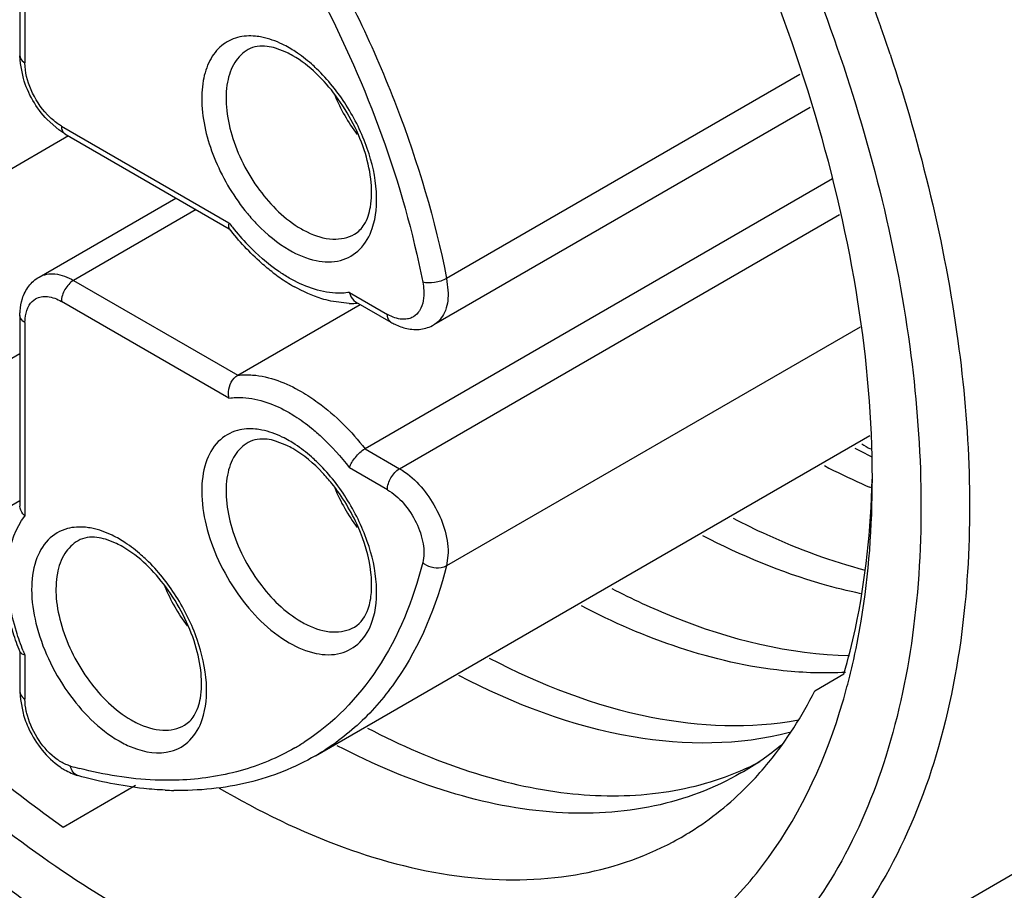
# Model space of a CAD drawing. Header units: inches. Extents: x 0 to 34, y 0 to 22.
# Tile 105 of 126: x 23.514 to 23.74, y 13.159 to 13.358. Entities that reach past the tile are written whole.
import ezdxf

# ---------------------------------------------------------------- set-up
doc = ezdxf.new("R2010")
doc.units = ezdxf.units.IN
doc.header["$LTSCALE"] = 1.87
doc.header["$MEASUREMENT"] = 0
doc.layers.get('0').update_dxf_attribs({"linetype": 'CONTINUOUS'})

msp = doc.modelspace()

# ---------------------------------------------------------------- linework, layer by layer
at = {"color": 7, "linetype": 'CONTINUOUS'}
for p, q in [((23.5142198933, 13.3932706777), (23.5142198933, 13.3498347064)), ((23.5153730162, 13.3925624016), (23.5153730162, 13.3482273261)), ((23.5753450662, 13.3506149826), (23.572786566, 13.3516104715)), ((23.5143128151, 13.3481311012), (23.5142198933, 13.3498347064)), ((23.5150122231, 13.3446777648), (23.5143128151, 13.3481311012)), ((23.6929489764, 13.3455873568), (23.6119959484, 13.298846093)), ((23.6953169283, 13.3380334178), (23.6090835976, 13.2882433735)), ((23.5231112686, 13.3328919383), (23.5204353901, 13.3352610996)), ((23.524539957, 13.3319597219), (23.5231112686, 13.3328919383)), ((23.5237246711, 13.3337618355), (23.5621212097, 13.3115921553)), ((23.5253514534, 13.331491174), (23.486142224, 13.3088522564)), ((23.524539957, 13.3319597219), (23.5621579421, 13.3102395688)), ((23.7004372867, 13.3216991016), (23.5932992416, 13.2598389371)), ((23.5186341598, 13.2991832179), (23.5499705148, 13.3172764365)), ((23.5545833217, 13.3146130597), (23.526508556, 13.2984030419)), ((23.6012092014, 13.2552718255), (23.7020296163, 13.3134842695)), ((23.526508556, 13.2984030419), (23.5641135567, 13.2766903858)), ((23.6119959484, 13.298846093), (23.6123447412, 13.295451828)), ((23.5896401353, 13.2931493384), (23.5854467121, 13.2936717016)), ((23.5897238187, 13.2956547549), (23.5984253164, 13.2906306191)), ((23.5621212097, 13.2714115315), (23.5237246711, 13.2935812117)), ((23.5641135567, 13.2766903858), (23.5921883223, 13.2929004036)), ((23.5911032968, 13.2935268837), (23.5992406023, 13.2888285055)), ((23.5142198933, 13.2903673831), (23.5142198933, 13.2466837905)), ((23.5997458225, 13.2899904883), (23.5984253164, 13.2906306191)), ((23.5153730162, 13.2887600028), (23.5153730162, 13.2444249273)), ((23.7067260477, 13.287688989), (23.6119959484, 13.2329930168)), ((23.486142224, 13.2654311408), (23.5142198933, 13.2816428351)), ((23.5819623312, 13.1895055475), (23.70897493, 13.2628410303)), ((23.5753450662, 13.2606103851), (23.572786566, 13.2616058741)), ((23.5932992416, 13.2598389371), (23.6012092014, 13.2552718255)), ((23.5984253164, 13.2504499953), (23.5897238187, 13.255474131)), ((23.709316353, 13.2508570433), (23.7089609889, 13.2510104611)), ((23.5142198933, 13.2479431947), (23.486142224, 13.2317315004)), ((23.5363706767, 13.2381114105), (23.5338121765, 13.2391068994)), ((23.6123447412, 13.2359845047), (23.6119959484, 13.2329930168)), ((23.6767882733, 13.1249207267), (23.8382536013, 13.2181487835)), ((23.5142198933, 13.2132614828), (23.5142198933, 13.2041132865)), ((23.5153730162, 13.2125532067), (23.5153730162, 13.2025059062)), ((23.6963625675, 13.2044102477), (23.7030422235, 13.2082651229)), ((23.5142198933, 13.2041132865), (23.5143126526, 13.20241101)), ((23.5143126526, 13.20241101), (23.5149302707, 13.1992404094)), ((23.5241353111, 13.1731752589), (23.5407343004, 13.1827584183))]:
    msp.add_line(p, q, dxfattribs=at)
for centre, radius, start, end in [((23.2965510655, 13.2104774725), 0.439872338, 19.5829038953, 25.3357305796), ((23.3189632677, 13.2189021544), 0.4159330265, 19.1848216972, 19.5242944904), ((23.3227764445, 13.2202240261), 0.4118972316, 18.4001706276, 19.1854633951), ((23.5661815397, 13.3316291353), 0.0210815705, 59.9514231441, 64.2357018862), ((23.5619487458, 13.3275104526), 0.0279178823, 56.5948365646, 59.964856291), ((23.6249402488, 13.3568360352), 0.0417632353, 202.4757286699, 216.8079104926), ((23.6092248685, 13.3473833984), 0.0591588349, 217.2290217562, 218.489489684), ((23.6070024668, 13.3455610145), 0.0562851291, 218.4454507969, 223.8972270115), ((23.5895558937, 13.3289732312), 0.0216713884, 239.9578605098, 244.0071616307), ((23.5986753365, 13.3347288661), 0.0435088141, 232.5969610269, 237.6139075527), ((23.5962673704, 13.3309791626), 0.0390525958, 237.6505907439, 240.6361464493), ((23.5901632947, 13.312820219), 0.0196778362, 268.4765420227, 272.8110090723), ((23.5901936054, 13.3120487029), 0.0189057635, 272.8339268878, 273.9342316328), ((23.5661815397, 13.2416245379), 0.0210815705, 59.9514231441, 64.2357018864), ((23.5619487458, 13.2375058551), 0.0279178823, 56.5948365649, 59.9648562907), ((23.7850303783, 13.4132665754), 0.1726810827, 242.5820814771, 243.9782307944), ((23.8329269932, 13.4631371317), 0.2380959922, 238.1080983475, 238.659225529), ((23.7752906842, 13.4037437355), 0.1665156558, 242.5562160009, 245.8102802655), ((23.6249389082, 13.2668306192), 0.0417616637, 202.4927235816, 216.8216699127), ((23.7717293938, 13.3958971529), 0.1578987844, 245.8223911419, 246.5765771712), ((23.5272071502, 13.2191255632), 0.0210815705, 59.9514231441, 64.2357018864), ((23.5229743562, 13.2150068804), 0.0279178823, 56.5948365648, 59.9648562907), ((23.5859678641, 13.2443335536), 0.0417654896, 202.5103992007, 216.8437767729), ((23.5895558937, 13.2389686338), 0.0216713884, 239.9578605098, 244.0071616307), ((23.5699836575, 13.2354762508), 0.0592265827, 201.7554833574, 202.7704313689), ((23.5550352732, 13.2449730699), 0.1539091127, 346.0034635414, 346.9913816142), ((23.5604938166, 13.2435964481), 0.1482796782, 344.0372273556, 346.0094641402), ((23.5646924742, 13.242416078), 0.1439183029, 343.6308414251, 344.0293333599), ((23.5505815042, 13.2164696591), 0.0216713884, 239.9578605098, 244.0071616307), ((23.5508221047, 13.2370072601), 0.0527707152, 299.9986494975, 302.7737288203), ((23.6460961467, 13.243292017), 0.0666680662, 300.013183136, 309.756901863), ((23.6531602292, 13.2472426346), 0.0665577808, 293.1540892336, 297.4872557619), ((23.5520463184, 13.2804047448), 0.0968830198, 254.2808583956, 255.5509947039), ((23.5509047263, 13.2571838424), 0.0756298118, 267.4167978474, 268.9092424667)]:
    msp.add_arc(centre, radius, start, end, dxfattribs=at)
for points, knots in [([(23.7095485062, 13.2529931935), (23.7095478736, 13.2665275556), (23.7070712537, 13.2946941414), (23.6936049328, 13.3525174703), (23.662336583, 13.4234417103), (23.6165449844, 13.4859800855), (23.5731997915, 13.5265509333), (23.5500445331, 13.5427774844), (23.5383235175, 13.5495444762)], [0, 0, 0, 0, 0.1142560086, 0.2375383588, 0.5000028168, 0.7624650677, 0.8857454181, 1, 1, 1, 1]), ([(23.5383576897, 13.1412908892), (23.5258740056, 13.148497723), (23.5012127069, 13.1657803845), (23.455047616, 13.2089901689), (23.4062777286, 13.27559663), (23.372975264, 13.351133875), (23.3586346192, 13.4127176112), (23.3559954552, 13.4427156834), (23.3559959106, 13.4571300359)], [0, 0, 0, 0, 0.1142556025, 0.2375377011, 0.5000023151, 0.76246566, 0.8857463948, 1, 1, 1, 1]), ([(23.6557562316, 13.4451380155), (23.6604077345, 13.4379322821), (23.6780138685, 13.408836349), (23.6923262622, 13.3777241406), (23.7007693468, 13.3537401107)], [0, 0, 0, 0, 0.2522294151, 1, 1, 1, 1]), ([(23.5292737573, 13.4421251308), (23.5395712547, 13.4331314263), (23.5589307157, 13.4126645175), (23.5828987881, 13.3775654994), (23.6013112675, 13.3392593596), (23.609356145, 13.3122605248), (23.6119959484, 13.298846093)], [0, 0, 0, 0, 0.244067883, 0.5000042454, 0.7559384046, 1, 1, 1, 1]), ([(23.5421561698, 13.4219281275), (23.558359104, 13.4045475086), (23.5854486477, 13.3654487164), (23.6020341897, 13.3207691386), (23.6065153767, 13.2979975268)], [0, 0, 0, 0, 0.5058910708, 1, 1, 1, 1]), ([(23.5640883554, 13.3540478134), (23.5627658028, 13.3536939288), (23.5601734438, 13.3523693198), (23.5574175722, 13.3487484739), (23.5559503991, 13.3439525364), (23.5556596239, 13.3360166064), (23.5585907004, 13.3252350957), (23.5633406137, 13.317357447), (23.5663406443, 13.3137398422)], [0, 0, 0, 0, 0.0890154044, 0.1822225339, 0.2881399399, 0.4101642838, 0.6944324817, 1, 1, 1, 1]), ([(23.5696745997, 13.3541337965), (23.5691862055, 13.3542309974), (23.5673367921, 13.3545097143), (23.5654148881, 13.3544027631), (23.5640883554, 13.3540478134)], [0, 0, 0, 0, 0.2661287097, 1, 1, 1, 1]), ([(23.5759225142, 13.3516794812), (23.5754051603, 13.3519781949), (23.5734265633, 13.3530323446), (23.5712883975, 13.3538126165), (23.5696745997, 13.3541337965)], [0, 0, 0, 0, 0.2663572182, 1, 1, 1, 1]), ([(23.7007693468, 13.3537401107), (23.7088066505, 13.3309087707), (23.7202132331, 13.2864397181), (23.7217031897, 13.2402435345), (23.7190022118, 13.2190042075)], [0, 0, 0, 0, 0.5306295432, 1, 1, 1, 1]), ([(23.5665014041, 13.3512811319), (23.5652824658, 13.3505766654), (23.5630683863, 13.3483184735), (23.5614592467, 13.3435542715), (23.5613223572, 13.3378158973), (23.5630952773, 13.3291616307), (23.5683013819, 13.3189885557), (23.5749307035, 13.3123932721), (23.5787063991, 13.3102132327)], [0, 0, 0, 0, 0.0871458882, 0.1868580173, 0.3045350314, 0.4386764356, 0.7301271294, 1, 1, 1, 1]), ([(23.572786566, 13.3516104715), (23.5721542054, 13.3517946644), (23.5700872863, 13.3522547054), (23.5677746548, 13.3520170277), (23.566501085, 13.3512816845)], [0, 0, 0, 0, 0.3093288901, 1, 1, 1, 1]), ([(23.582197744, 13.3468927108), (23.5818069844, 13.3472668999), (23.5802688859, 13.3486795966), (23.5786113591, 13.3499650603), (23.5773191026, 13.3508162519)], [0, 0, 0, 0, 0.2590594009, 1, 1, 1, 1]), ([(23.7136154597, 13.3502401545), (23.7207186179, 13.3288864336), (23.730932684, 13.2872414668), (23.7327166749, 13.2441862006), (23.7307579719, 13.2241420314)], [0, 0, 0, 0, 0.5277237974, 1, 1, 1, 1]), ([(23.5142193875, 13.3498347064), (23.5142193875, 13.3496847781), (23.5143408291, 13.3490013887), (23.5149150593, 13.3484917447), (23.5153730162, 13.3482273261)], [0, 0, 0, 0, 0.2208921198, 1, 1, 1, 1]), ([(23.5205039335, 13.3363675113), (23.5189442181, 13.3380196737), (23.5165257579, 13.3417622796), (23.5153730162, 13.3461233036), (23.5153730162, 13.3482273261)], [0, 0, 0, 0, 0.5192018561, 1, 1, 1, 1]), ([(23.5909117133, 13.3090039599), (23.5918070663, 13.3095209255), (23.5935597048, 13.3114086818), (23.5948488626, 13.3156501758), (23.5948963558, 13.3212510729), (23.5935059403, 13.3277303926), (23.5907460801, 13.334440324), (23.585754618, 13.342486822), (23.580631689, 13.347629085), (23.5767378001, 13.3498773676)], [0, 0, 0, 0, 0.0644240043, 0.1530785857, 0.2703406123, 0.4101628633, 0.5633752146, 0.719820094, 1, 1, 1, 1]), ([(23.5949642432, 13.3103148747), (23.5958739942, 13.3129861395), (23.5963396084, 13.3193529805), (23.594100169, 13.3290439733), (23.5893798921, 13.3386707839), (23.5847949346, 13.3444056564), (23.582197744, 13.3468927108)], [0, 0, 0, 0, 0.2096768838, 0.4603911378, 0.7328117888, 1, 1, 1, 1]), ([(23.5237246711, 13.3337618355), (23.5234435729, 13.3339241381), (23.5222765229, 13.3346697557), (23.5212309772, 13.3355973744), (23.5205039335, 13.3363675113)], [0, 0, 0, 0, 0.2345817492, 1, 1, 1, 1]), ([(23.5237246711, 13.3337618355), (23.5237246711, 13.333563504), (23.523771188, 13.3328980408), (23.5241270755, 13.3321975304), (23.5245397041, 13.3319592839)], [0, 0, 0, 0, 0.2939108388, 1, 1, 1, 1]), ([(23.5663406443, 13.3137398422), (23.5670618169, 13.312870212), (23.5698925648, 13.3097059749), (23.5732221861, 13.3069505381), (23.5759225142, 13.3053914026)], [0, 0, 0, 0, 0.265957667, 1, 1, 1, 1]), ([(23.5621212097, 13.3115921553), (23.5620818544, 13.3114595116), (23.5619808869, 13.3110358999), (23.5619945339, 13.3105234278), (23.5621819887, 13.3102813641)], [0, 0, 0, 0, 0.3112552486, 1, 1, 1, 1]), ([(23.5722473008, 13.3001662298), (23.5713354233, 13.3008621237), (23.5676559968, 13.3038927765), (23.5644014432, 13.3074253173), (23.5621822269, 13.3102816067)], [0, 0, 0, 0, 0.2407722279, 1, 1, 1, 1]), ([(23.5759225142, 13.3053914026), (23.5778400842, 13.3042842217), (23.5816451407, 13.3026465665), (23.5876337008, 13.3024712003), (23.592584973, 13.3052966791), (23.5943662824, 13.3085591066), (23.5949642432, 13.3103148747)], [0, 0, 0, 0, 0.2902035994, 0.533833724, 0.756907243, 1, 1, 1, 1]), ([(23.5800582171, 13.309493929), (23.5818847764, 13.3086049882), (23.585536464, 13.3073963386), (23.5894377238, 13.3081528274), (23.5909113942, 13.3090045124)], [0, 0, 0, 0, 0.5441022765, 1, 1, 1, 1]), ([(23.5759464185, 13.2989487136), (23.5751169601, 13.2994267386), (23.5716848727, 13.3016029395), (23.5685978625, 13.3043004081), (23.5664442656, 13.3065347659)], [0, 0, 0, 0, 0.235763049, 1, 1, 1, 1]), ([(23.5147874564, 13.2942244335), (23.5151152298, 13.2952429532), (23.5160791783, 13.2971924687), (23.5177172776, 13.2986538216), (23.5186341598, 13.2991832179)], [0, 0, 0, 0, 0.5026354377, 1, 1, 1, 1]), ([(23.5186345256, 13.2991825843), (23.5196967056, 13.299795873), (23.5226031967, 13.300237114), (23.5252059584, 13.2991551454), (23.526508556, 13.2984030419)], [0, 0, 0, 0, 0.4491668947, 1, 1, 1, 1]), ([(23.526508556, 13.2984030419), (23.5256822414, 13.2979259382), (23.5243761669, 13.2964196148), (23.5237246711, 13.2945353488), (23.5237246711, 13.2935812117)], [0, 0, 0, 0, 0.5000063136, 1, 1, 1, 1]), ([(23.5897238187, 13.2956547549), (23.5886717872, 13.2954851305), (23.5838609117, 13.295278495), (23.5791620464, 13.2970955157), (23.5759464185, 13.2989487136)], [0, 0, 0, 0, 0.2230711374, 1, 1, 1, 1]), ([(23.6119959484, 13.298846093), (23.6111570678, 13.2983617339), (23.6093246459, 13.2978259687), (23.6073891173, 13.297751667), (23.6065153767, 13.2979975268)], [0, 0, 0, 0, 0.5162546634, 1, 1, 1, 1]), ([(23.5854467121, 13.2936717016), (23.5847458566, 13.2938251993), (23.5818538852, 13.2945924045), (23.5790981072, 13.2958306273), (23.5771177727, 13.296943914)], [0, 0, 0, 0, 0.2400135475, 1, 1, 1, 1]), ([(23.6065153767, 13.2979975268), (23.6066367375, 13.2973808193), (23.6069263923, 13.2952324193), (23.6066459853, 13.2928820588), (23.6058385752, 13.2915528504)], [0, 0, 0, 0, 0.287823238, 1, 1, 1, 1]), ([(23.5142198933, 13.2903673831), (23.5142198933, 13.2907012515), (23.5142621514, 13.2920026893), (23.5144907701, 13.2933025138), (23.5147874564, 13.2942244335)], [0, 0, 0, 0, 0.2563582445, 1, 1, 1, 1]), ([(23.5160191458, 13.2921058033), (23.5161209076, 13.2923285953), (23.5165543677, 13.2931400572), (23.5172345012, 13.2938287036), (23.5178192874, 13.2941662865)], [0, 0, 0, 0, 0.2661833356, 1, 1, 1, 1]), ([(23.5178192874, 13.2941662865), (23.5186159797, 13.2946261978), (23.5207958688, 13.2949560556), (23.5227478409, 13.2941452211), (23.5237246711, 13.2935812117)], [0, 0, 0, 0, 0.449202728, 1, 1, 1, 1]), ([(23.5897238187, 13.2956547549), (23.5897748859, 13.2954236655), (23.5900194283, 13.2946061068), (23.5905654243, 13.2938372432), (23.591103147, 13.293526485)], [0, 0, 0, 0, 0.2759212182, 1, 1, 1, 1]), ([(23.6123447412, 13.295451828), (23.6123447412, 13.2939479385), (23.6119803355, 13.2911533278), (23.6101452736, 13.288857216), (23.6090832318, 13.2882440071)], [0, 0, 0, 0, 0.5508249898, 1, 1, 1, 1]), ([(23.5153730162, 13.2887600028), (23.5153730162, 13.2890687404), (23.515421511, 13.2902068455), (23.5156736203, 13.2913493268), (23.5160191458, 13.2921058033)], [0, 0, 0, 0, 0.2707300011, 1, 1, 1, 1]), ([(23.6058385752, 13.2915528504), (23.6057247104, 13.2913653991), (23.605243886, 13.2906763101), (23.6045558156, 13.2901280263), (23.6039911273, 13.2898707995)], [0, 0, 0, 0, 0.2611504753, 1, 1, 1, 1]), ([(23.5153730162, 13.2887600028), (23.5152012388, 13.2888591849), (23.514648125, 13.2892322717), (23.5142193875, 13.2898908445), (23.5142193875, 13.2903673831)], [0, 0, 0, 0, 0.2939052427, 1, 1, 1, 1]), ([(23.5992403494, 13.2888280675), (23.5991105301, 13.2889030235), (23.5985795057, 13.2893498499), (23.5984253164, 13.2901018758), (23.5984253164, 13.2906306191)], [0, 0, 0, 0, 0.2208874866, 1, 1, 1, 1]), ([(23.6039911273, 13.2898707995), (23.6036918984, 13.2897344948), (23.6023036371, 13.2893014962), (23.6007794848, 13.2895853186), (23.5997458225, 13.2899904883)], [0, 0, 0, 0, 0.2284926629, 1, 1, 1, 1]), ([(23.5992406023, 13.2888285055), (23.599529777, 13.2886615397), (23.6006781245, 13.2880473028), (23.6019182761, 13.2875952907), (23.6028651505, 13.2873912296)], [0, 0, 0, 0, 0.2563593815, 1, 1, 1, 1]), ([(23.6028651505, 13.2873912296), (23.6039112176, 13.2871657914), (23.6060817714, 13.2870258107), (23.6081666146, 13.287713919), (23.6090835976, 13.2882433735)], [0, 0, 0, 0, 0.5026364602, 1, 1, 1, 1]), ([(23.5621212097, 13.2714115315), (23.5620131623, 13.271900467), (23.5618913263, 13.2738305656), (23.5628667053, 13.2759704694), (23.5641135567, 13.2766903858)], [0, 0, 0, 0, 0.2580432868, 1, 1, 1, 1]), ([(23.5641135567, 13.2766903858), (23.5652416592, 13.2768193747), (23.5703451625, 13.2768478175), (23.5752854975, 13.2748989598), (23.5786931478, 13.2729332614)], [0, 0, 0, 0, 0.2239811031, 1, 1, 1, 1]), ([(23.5621212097, 13.2714115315), (23.5631732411, 13.2715811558), (23.5679841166, 13.2717877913), (23.5726829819, 13.2699707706), (23.5758986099, 13.2681175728)], [0, 0, 0, 0, 0.2230711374, 1, 1, 1, 1]), ([(23.5786931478, 13.2729332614), (23.5800126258, 13.2721721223), (23.5854969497, 13.2685503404), (23.5901811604, 13.263796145), (23.5932992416, 13.2598389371)], [0, 0, 0, 0, 0.2321592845, 1, 1, 1, 1]), ([(23.5758986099, 13.2681175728), (23.5763328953, 13.2678672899), (23.5781089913, 13.2667904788), (23.579793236, 13.2655645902), (23.5810164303, 13.2645718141)], [0, 0, 0, 0, 0.2413748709, 1, 1, 1, 1]), ([(23.5696745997, 13.2641291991), (23.5691862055, 13.2642263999), (23.5673367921, 13.2645051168), (23.5654148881, 13.2643981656), (23.5640883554, 13.264043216)], [0, 0, 0, 0, 0.2661287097, 1, 1, 1, 1]), ([(23.5810164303, 13.2645718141), (23.581801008, 13.2639350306), (23.5849741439, 13.2611752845), (23.5877920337, 13.2580163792), (23.5897238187, 13.255474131)], [0, 0, 0, 0, 0.2403938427, 1, 1, 1, 1]), ([(23.5640883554, 13.264043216), (23.5624418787, 13.2636026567), (23.5591830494, 13.2616844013), (23.5563557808, 13.2563998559), (23.5555676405, 13.2496717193), (23.5566634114, 13.2420181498), (23.5595274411, 13.2340562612), (23.5651538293, 13.224331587), (23.571231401, 13.2180953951), (23.5759225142, 13.2153868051)], [0, 0, 0, 0, 0.0869374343, 0.1819360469, 0.2951340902, 0.427345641, 0.5731023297, 0.7236956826, 1, 1, 1, 1]), ([(23.572786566, 13.2616058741), (23.5721542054, 13.2617900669), (23.5700872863, 13.262250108), (23.5677746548, 13.2620124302), (23.566501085, 13.261277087)], [0, 0, 0, 0, 0.3093288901, 1, 1, 1, 1]), ([(23.5759225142, 13.2616748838), (23.5754051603, 13.2619735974), (23.5734265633, 13.2630277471), (23.5712883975, 13.2638080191), (23.5696745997, 13.2641291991)], [0, 0, 0, 0, 0.2663572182, 1, 1, 1, 1]), ([(23.5665014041, 13.2612765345), (23.5652824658, 13.2605720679), (23.5630683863, 13.2583138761), (23.5614592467, 13.2535496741), (23.5613223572, 13.2478112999), (23.5630952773, 13.2391570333), (23.5683013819, 13.2289839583), (23.5749307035, 13.2223886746), (23.5787063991, 13.2202086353)], [0, 0, 0, 0, 0.0871458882, 0.1868580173, 0.3045350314, 0.4386764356, 0.7301271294, 1, 1, 1, 1]), ([(23.5856953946, 13.2518839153), (23.5850162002, 13.2527309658), (23.5823878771, 13.2557591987), (23.5792726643, 13.2584091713), (23.5767378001, 13.2598727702)], [0, 0, 0, 0, 0.27056676, 1, 1, 1, 1]), ([(23.582197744, 13.2568881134), (23.5818069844, 13.2572623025), (23.5802688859, 13.2586749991), (23.5786113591, 13.2599604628), (23.5773191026, 13.2608116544)], [0, 0, 0, 0, 0.2590594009, 1, 1, 1, 1]), ([(23.5897238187, 13.255474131), (23.5899839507, 13.2563508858), (23.5910419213, 13.2579953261), (23.5924404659, 13.2593430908), (23.5932992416, 13.2598389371)], [0, 0, 0, 0, 0.4797727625, 1, 1, 1, 1]), ([(23.5949642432, 13.2203102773), (23.5958739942, 13.222981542), (23.5963396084, 13.229348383), (23.594100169, 13.2390393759), (23.5893798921, 13.2486661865), (23.5847949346, 13.254401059), (23.582197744, 13.2568881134)], [0, 0, 0, 0, 0.2096768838, 0.4603911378, 0.7328117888, 1, 1, 1, 1]), ([(23.5984253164, 13.2504499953), (23.5984253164, 13.2514041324), (23.5990768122, 13.2532883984), (23.6003828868, 13.2547947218), (23.6012092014, 13.2552718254)], [0, 0, 0, 0, 0.4999936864, 1, 1, 1, 1]), ([(23.6012092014, 13.2552718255), (23.6045143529, 13.2533634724), (23.6097360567, 13.2473365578), (23.6123447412, 13.2398009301), (23.6123447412, 13.2359845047)], [0, 0, 0, 0, 0.5000063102, 1, 1, 1, 1]), ([(23.5909117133, 13.2189993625), (23.5924159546, 13.2198678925), (23.59416258, 13.2226977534), (23.594906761, 13.2271546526), (23.5946853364, 13.2336143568), (23.5920210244, 13.242367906), (23.5881194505, 13.2488607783), (23.5856953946, 13.2518839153)], [0, 0, 0, 0, 0.1444980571, 0.2497095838, 0.3771157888, 0.6776433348, 1, 1, 1, 1]), ([(23.7030422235, 13.2082651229), (23.7040382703, 13.2116890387), (23.707689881, 13.2263072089), (23.7092353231, 13.2414105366), (23.7094938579, 13.2528989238)], [0, 0, 0, 0, 0.2368212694, 1, 1, 1, 1]), ([(23.7049944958, 13.2103284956), (23.7057627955, 13.2136535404), (23.7085282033, 13.2277110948), (23.7095490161, 13.2420857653), (23.7095485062, 13.2529931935)], [0, 0, 0, 0, 0.2383124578, 1, 1, 1, 1]), ([(23.5984253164, 13.2504499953), (23.5998138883, 13.2496482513), (23.6023888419, 13.2473592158), (23.6051883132, 13.2430628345), (23.6067957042, 13.2383746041), (23.6068694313, 13.2351312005), (23.6065153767, 13.2337408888)], [0, 0, 0, 0, 0.2461453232, 0.5180261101, 0.7797563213, 1, 1, 1, 1]), ([(23.5153730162, 13.2444249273), (23.515198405, 13.244584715), (23.5146125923, 13.2452053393), (23.5142197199, 13.2460627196), (23.5142194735, 13.2466838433)], [0, 0, 0, 0, 0.2759206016, 1, 1, 1, 1]), ([(23.5113363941, 13.2307921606), (23.5113353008, 13.232145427), (23.5116015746, 13.2369032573), (23.5132047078, 13.2417629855), (23.5153730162, 13.2444249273)], [0, 0, 0, 0, 0.2827222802, 1, 1, 1, 1]), ([(23.5307002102, 13.2416302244), (23.530211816, 13.2417274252), (23.5283624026, 13.2420061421), (23.5264404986, 13.2418991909), (23.5251139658, 13.2415442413)], [0, 0, 0, 0, 0.2661287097, 1, 1, 1, 1]), ([(23.6776749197, 13.2439084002), (23.6801989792, 13.2425988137), (23.6899435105, 13.2378373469), (23.7001888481, 13.2340579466), (23.7079330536, 13.232039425)], [0, 0, 0, 0, 0.2621644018, 1, 1, 1, 1]), ([(23.5251139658, 13.2415442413), (23.5234674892, 13.241103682), (23.5202086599, 13.2391854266), (23.5173813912, 13.2339008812), (23.5165932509, 13.2271727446), (23.5176890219, 13.2195191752), (23.5205530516, 13.2115572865), (23.5261794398, 13.2018326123), (23.5322570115, 13.1955964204), (23.5369481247, 13.1928878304)], [0, 0, 0, 0, 0.0869374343, 0.1819360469, 0.2951340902, 0.427345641, 0.5731023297, 0.7236956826, 1, 1, 1, 1]), ([(23.5338121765, 13.2391068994), (23.5331798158, 13.2392910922), (23.5311128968, 13.2397511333), (23.5288002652, 13.2395134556), (23.5275266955, 13.2387781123)], [0, 0, 0, 0, 0.3093288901, 1, 1, 1, 1]), ([(23.5369481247, 13.2391759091), (23.5364307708, 13.2394746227), (23.5344521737, 13.2405287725), (23.532314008, 13.2413090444), (23.5307002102, 13.2416302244)], [0, 0, 0, 0, 0.2663572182, 1, 1, 1, 1]), ([(23.7068870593, 13.226637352), (23.7039131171, 13.2272485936), (23.6914162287, 13.2303551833), (23.6794368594, 13.235368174), (23.6707093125, 13.2398929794)], [0, 0, 0, 0, 0.2359631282, 1, 1, 1, 1]), ([(23.5275270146, 13.2387775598), (23.5263080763, 13.2380730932), (23.5240939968, 13.2358149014), (23.5224848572, 13.2310506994), (23.5223479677, 13.2253123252), (23.5241208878, 13.2166580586), (23.5293269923, 13.2064849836), (23.535956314, 13.1998896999), (23.5397320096, 13.1977096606)], [0, 0, 0, 0, 0.0871458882, 0.1868580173, 0.3045350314, 0.4386764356, 0.7301271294, 1, 1, 1, 1]), ([(23.5519373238, 13.1965003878), (23.5528326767, 13.1970173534), (23.5545853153, 13.1989051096), (23.5558744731, 13.2031466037), (23.5559219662, 13.2087475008), (23.5545315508, 13.2152268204), (23.5517716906, 13.2219367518), (23.5467802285, 13.2299832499), (23.5416572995, 13.2351255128), (23.5377634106, 13.2373737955)], [0, 0, 0, 0, 0.0644240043, 0.1530785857, 0.2703406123, 0.4101628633, 0.5633752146, 0.719820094, 1, 1, 1, 1]), ([(23.5432233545, 13.2343891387), (23.5428325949, 13.2347633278), (23.5412944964, 13.2361760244), (23.5396369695, 13.2374614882), (23.5383447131, 13.2383126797)], [0, 0, 0, 0, 0.2590594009, 1, 1, 1, 1]), ([(23.5559898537, 13.1978113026), (23.5568996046, 13.2004825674), (23.5573652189, 13.2068494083), (23.5551257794, 13.2165404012), (23.5504055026, 13.2261672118), (23.545820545, 13.2319020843), (23.5432233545, 13.2343891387)], [0, 0, 0, 0, 0.2096768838, 0.4603911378, 0.7328117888, 1, 1, 1, 1]), ([(23.6065153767, 13.2337408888), (23.6043358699, 13.2251823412), (23.5980349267, 13.2093314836), (23.5860159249, 13.19690376), (23.5793880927, 13.1926368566)], [0, 0, 0, 0, 0.5283934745, 1, 1, 1, 1]), ([(23.6119959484, 13.2329930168), (23.6096490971, 13.2237773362), (23.6042437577, 13.2105950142), (23.5924972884, 13.1967552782), (23.5855917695, 13.191601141), (23.5819623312, 13.1895055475)], [0, 0, 0, 0, 0.5273008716, 0.7676179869, 1, 1, 1, 1]), ([(23.6119959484, 13.2329930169), (23.6116085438, 13.2327693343), (23.6097660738, 13.2321803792), (23.6076134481, 13.232781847), (23.6065153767, 13.2337408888)], [0, 0, 0, 0, 0.2347938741, 1, 1, 1, 1]), ([(23.5142684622, 13.2132614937), (23.5136746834, 13.2147198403), (23.5116198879, 13.2203637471), (23.5104040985, 13.2263478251), (23.5102183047, 13.2307778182)], [0, 0, 0, 0, 0.2620619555, 1, 1, 1, 1]), ([(23.5149755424, 13.2135241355), (23.5143926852, 13.2149847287), (23.5124276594, 13.220544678), (23.5113398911, 13.2264639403), (23.5113363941, 13.2307921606)], [0, 0, 0, 0, 0.2665046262, 1, 1, 1, 1]), ([(23.6498372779, 13.2278322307), (23.6544387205, 13.225444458), (23.6716082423, 13.2174708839), (23.690553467, 13.2127214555), (23.7043236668, 13.212491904)], [0, 0, 0, 0, 0.2734770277, 1, 1, 1, 1]), ([(23.7034174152, 13.2085876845), (23.6986657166, 13.2083310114), (23.6776307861, 13.2090183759), (23.6572502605, 13.216363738), (23.6428692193, 13.2238198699)], [0, 0, 0, 0, 0.2270591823, 1, 1, 1, 1]), ([(23.7307579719, 13.2241420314), (23.7296824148, 13.213135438), (23.7259953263, 13.1922359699), (23.7148797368, 13.1637961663), (23.6986025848, 13.1406707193), (23.6843508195, 13.1292872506), (23.6767882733, 13.1249207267)], [0, 0, 0, 0, 0.2833475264, 0.5404216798, 0.7762581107, 1, 1, 1, 1]), ([(23.5759225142, 13.2153868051), (23.5778400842, 13.2142796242), (23.5816451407, 13.212641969), (23.5876337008, 13.2124666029), (23.592584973, 13.2152920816), (23.5943662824, 13.2185545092), (23.5949642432, 13.2203102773)], [0, 0, 0, 0, 0.2902035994, 0.533833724, 0.756907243, 1, 1, 1, 1]), ([(23.5800582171, 13.2194893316), (23.5818847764, 13.2186003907), (23.585536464, 13.2173917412), (23.5894377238, 13.21814823), (23.5909113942, 13.218999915)], [0, 0, 0, 0, 0.5441022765, 1, 1, 1, 1]), ([(23.7190022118, 13.2190042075), (23.717726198, 13.2089701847), (23.713804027, 13.189920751), (23.7029456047, 13.1640613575), (23.687540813, 13.1430045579), (23.6742932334, 13.132571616), (23.667277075, 13.1285213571)], [0, 0, 0, 0, 0.2814433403, 0.5379467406, 0.7745827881, 1, 1, 1, 1]), ([(23.4663976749, 13.2139976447), (23.4814533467, 13.1972550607), (23.5126192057, 13.1682418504), (23.5574088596, 13.142377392), (23.5926650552, 13.1321962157), (23.6169400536, 13.1299660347), (23.6395463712, 13.1329849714), (23.6532246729, 13.138592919), (23.6594030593, 13.1421595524)], [0, 0, 0, 0, 0.3058377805, 0.5743704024, 0.6930470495, 0.8019050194, 0.9031001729, 1, 1, 1, 1]), ([(23.5153730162, 13.2125532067), (23.5152384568, 13.2125854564), (23.5148210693, 13.2127098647), (23.5143840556, 13.2129779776), (23.5142681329, 13.2132613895)], [0, 0, 0, 0, 0.3112424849, 1, 1, 1, 1]), ([(23.4796130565, 13.2119091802), (23.4831354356, 13.2082220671), (23.4970435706, 13.1942879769), (23.5122129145, 13.181582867), (23.5241350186, 13.1731750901)], [0, 0, 0, 0, 0.2590034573, 1, 1, 1, 1]), ([(23.6217322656, 13.2118960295), (23.6334057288, 13.205814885), (23.6564429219, 13.1967744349), (23.6815509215, 13.1956603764), (23.6926252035, 13.197731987)], [0, 0, 0, 0, 0.5388080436, 1, 1, 1, 1]), ([(23.690589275, 13.1948141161), (23.6790162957, 13.1917903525), (23.6520030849, 13.1918443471), (23.6272912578, 13.201362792), (23.6147724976, 13.2078832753)], [0, 0, 0, 0, 0.458705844, 1, 1, 1, 1]), ([(23.5142193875, 13.2041132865), (23.5142193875, 13.2039633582), (23.5143408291, 13.2032799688), (23.5149150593, 13.2027703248), (23.5153730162, 13.2025059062)], [0, 0, 0, 0, 0.2208921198, 1, 1, 1, 1]), ([(23.6816870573, 13.1833408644), (23.6831282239, 13.1848393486), (23.6888198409, 13.1912649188), (23.6934509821, 13.1986002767), (23.6963623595, 13.2044101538)], [0, 0, 0, 0, 0.2423814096, 1, 1, 1, 1]), ([(23.5159259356, 13.1987363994), (23.5158360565, 13.1990595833), (23.5155320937, 13.200294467), (23.5153730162, 13.2015693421), (23.5153730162, 13.2025059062)], [0, 0, 0, 0, 0.2637151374, 1, 1, 1, 1]), ([(23.6594030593, 13.1421595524), (23.6644953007, 13.1450991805), (23.6742074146, 13.1522430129), (23.6909421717, 13.1711819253), (23.6990612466, 13.1892058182), (23.7027771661, 13.2018562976)], [0, 0, 0, 0, 0.2340028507, 0.4752710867, 1, 1, 1, 1]), ([(23.5149302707, 13.1992404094), (23.5152755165, 13.1980093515), (23.5170693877, 13.193300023), (23.520349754, 13.189070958), (23.5234439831, 13.1869333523)], [0, 0, 0, 0, 0.2537137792, 1, 1, 1, 1]), ([(23.5227662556, 13.1886575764), (23.5211273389, 13.1898214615), (23.5182956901, 13.1929352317), (23.5164895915, 13.1967096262), (23.5159259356, 13.1987363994)], [0, 0, 0, 0, 0.4886300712, 1, 1, 1, 1]), ([(23.5410838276, 13.1969903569), (23.5429103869, 13.1961014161), (23.5465620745, 13.1948927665), (23.5504633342, 13.1956492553), (23.5519370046, 13.1965009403)], [0, 0, 0, 0, 0.5441022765, 1, 1, 1, 1]), ([(23.5487822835, 13.1905194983), (23.5504137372, 13.1909560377), (23.5536381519, 13.1928371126), (23.5553961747, 13.1960681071), (23.5559898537, 13.1978113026)], [0, 0, 0, 0, 0.478377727, 1, 1, 1, 1]), ([(23.5938933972, 13.1958279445), (23.6013833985, 13.1919267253), (23.6162207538, 13.1854782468), (23.6388291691, 13.1802347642), (23.6601340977, 13.1800253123), (23.6733578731, 13.1834911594), (23.6793311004, 13.186046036)], [0, 0, 0, 0, 0.2857336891, 0.5445357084, 0.7801895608, 1, 1, 1, 1]), ([(23.5369481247, 13.1928878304), (23.5379582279, 13.1923046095), (23.5415829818, 13.1904989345), (23.5459721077, 13.1897675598), (23.5487822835, 13.1905194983)], [0, 0, 0, 0, 0.2861998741, 1, 1, 1, 1]), ([(23.5772063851, 13.1913058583), (23.5732832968, 13.1890411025), (23.5646356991, 13.1854520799), (23.5553903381, 13.1841122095), (23.5506758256, 13.183932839)], [0, 0, 0, 0, 0.4898326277, 1, 1, 1, 1]), ([(23.6794434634, 13.1855634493), (23.6733246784, 13.1820327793), (23.6594015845, 13.1767880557), (23.6362471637, 13.175584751), (23.6114321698, 13.180583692), (23.5951559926, 13.187526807), (23.5869336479, 13.1918094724)], [0, 0, 0, 0, 0.2196029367, 0.4534440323, 0.7118067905, 1, 1, 1, 1]), ([(23.5257985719, 13.187145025), (23.5255461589, 13.1872160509), (23.52447262, 13.1875824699), (23.5234760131, 13.1881535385), (23.5227662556, 13.1886575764)], [0, 0, 0, 0, 0.231488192, 1, 1, 1, 1]), ([(23.5819623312, 13.1895055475), (23.5771931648, 13.1867518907), (23.5665569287, 13.1825523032), (23.5552131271, 13.1814586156), (23.5494650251, 13.1815677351)], [0, 0, 0, 0, 0.4892463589, 1, 1, 1, 1]), ([(23.5234439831, 13.1869333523), (23.5237661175, 13.1867108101), (23.5250387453, 13.1858958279), (23.5264378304, 13.1852659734), (23.5275160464, 13.1849625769)], [0, 0, 0, 0, 0.259013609, 1, 1, 1, 1]), ([(23.5275159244, 13.1849621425), (23.5270880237, 13.1850822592), (23.5262540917, 13.1857003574), (23.5258985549, 13.1866369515), (23.5257985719, 13.187145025)], [0, 0, 0, 0, 0.4618721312, 1, 1, 1, 1]), ([(23.5506758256, 13.183932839), (23.5488422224, 13.183863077), (23.5411682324, 13.1838870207), (23.5335209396, 13.185130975), (23.5278722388, 13.1865861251)], [0, 0, 0, 0, 0.2392955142, 1, 1, 1, 1]), ([(23.5474960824, 13.1816308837), (23.5458619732, 13.1817045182), (23.5391186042, 13.182225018), (23.532449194, 13.1835744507), (23.5275160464, 13.1849625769)], [0, 0, 0, 0, 0.2419596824, 1, 1, 1, 1]), ([(23.6638957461, 13.1698024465), (23.66553103, 13.1706777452), (23.6719743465, 13.1744645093), (23.6777949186, 13.1792939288), (23.6816870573, 13.1833408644)], [0, 0, 0, 0, 0.2483123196, 1, 1, 1, 1]), ([(23.5599086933, 13.1821177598), (23.5690192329, 13.1767520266), (23.5871162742, 13.1679043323), (23.6149474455, 13.1607591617), (23.6410817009, 13.1608483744), (23.6569480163, 13.1660847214), (23.6638959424, 13.1698036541)], [0, 0, 0, 0, 0.2906866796, 0.5503137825, 0.7833403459, 1, 1, 1, 1])]:
    msp.add_open_spline(points, degree=3, knots=knots, dxfattribs=at)
msp.add_open_spline([(23.5204353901, 13.3352610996), (23.5179466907, 13.3378929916), (23.5160390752, 13.341204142), (23.5150122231, 13.3446777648)], degree=3, dxfattribs=at)

doc.saveas('drawing.dxf')
